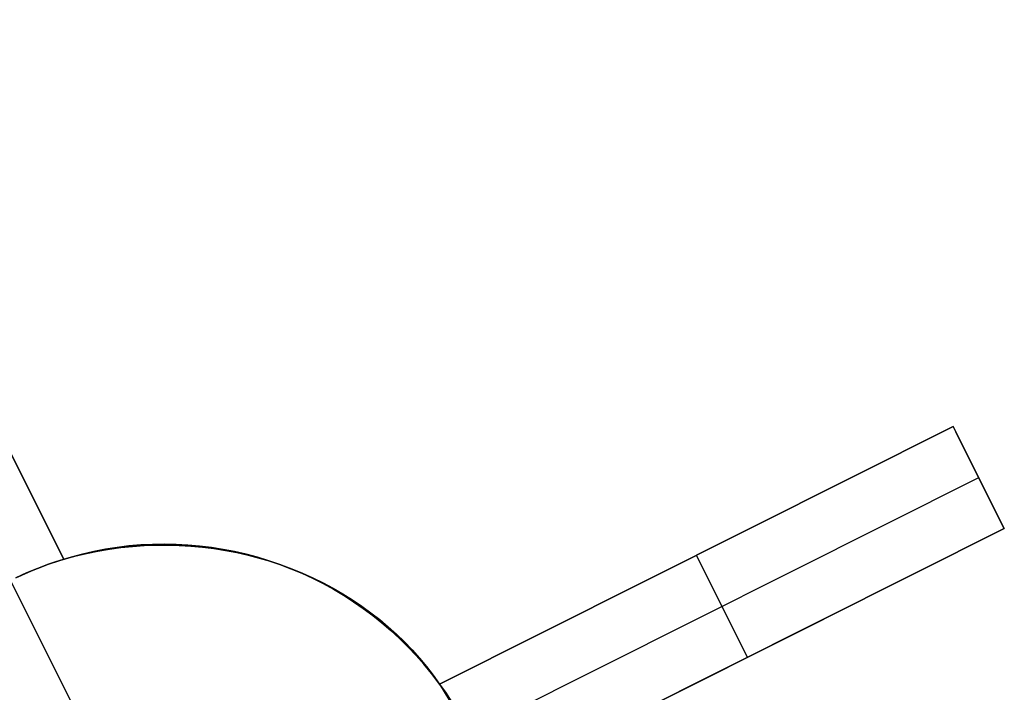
# Model space of a CAD drawing. Header units: millimetres. Extents: x 6049 to 7254, y -11340 to -10297.
# Tile 218 of 237: x 6635 to 6644, y -10586 to -10580. Entities that reach past the tile are written whole.
import ezdxf

# ---------------------------------------------------------------- set-up
doc = ezdxf.new("R2010")
doc.units = ezdxf.units.MM
doc.layers.add('color', color=7, linetype='Continuous')

msp = doc.modelspace()

# ---------------------------------------------------------------- linework, layer by layer
at = {"layer": 'color', "color": 254, "true_color": 0xcad1ee}
for p, q in [((6632.9631, -10580.276, 8.9528), (6635.3354, -10585.0096, 11.1174)), ((6632.9631, -10580.276, 8.9528), (6635.3354, -10585.0096, 11.1174)), ((6635.3354, -10585.0096, 3.658), (6632.9631, -10580.276, 8.9528)), ((6635.3354, -10585.0096, 3.658), (6632.9631, -10580.276, 8.9528)), ((6635.3354, -10585.0096, 7.3877), (6633.6643, -10581.6752, 7.3877)), ((6638.6342, -10586.1058, 11.7947), (6643.1418, -10583.8468, 11.0543)), ((6638.6342, -10586.1058, 11.7947), (6643.1418, -10583.8468, 11.0543)), ((6643.1418, -10583.8468, 10.7), (6638.6342, -10586.1058, 5.658)), ((6643.1418, -10583.8468, 10.7), (6638.6342, -10586.1058, 5.658)), ((6643.1418, -10583.8468, 11.0543), (6643.5898, -10584.7408, 11.4504)), ((6643.1418, -10583.8468, 10.7), (6643.1418, -10583.8468, 11.0543)), ((6643.1418, -10583.8468, 11.0543), (6643.5898, -10584.7408, 11.4504)), ((6643.5898, -10584.7408, 10.7), (6643.1418, -10583.8468, 10.7)), ((6643.1418, -10583.8468, 10.7), (6643.1418, -10583.8468, 11.0543)), ((6643.5898, -10584.7408, 10.7), (6643.1418, -10583.8468, 10.7)), ((6643.5898, -10584.7408, 11.0752), (6643.1654, -10583.8939, 11.0752)), ((6638.8957, -10586.534, 5.7), (6643.3658, -10584.2938, 10.7)), ((6643.3658, -10584.2938, 11.2525), (6643.3658, -10584.2938, 10.7)), ((6641.3773, -10584.7311, 8.7264), (6638.6342, -10586.1058, 8.7264)), ((6643.5898, -10584.7408, 11.4504), (6639.0823, -10586.9998, 12.1981)), ((6643.5898, -10584.7408, 11.4504), (6639.0823, -10586.9998, 12.1981)), ((6639.0823, -10586.9998, 5.658), (6643.5898, -10584.7408, 10.7)), ((6639.0823, -10586.9998, 5.658), (6643.5898, -10584.7408, 10.7)), ((6643.5898, -10584.7408, 10.7), (6643.5898, -10584.7408, 11.4504)), ((6643.5898, -10584.7408, 10.7), (6643.5898, -10584.7408, 11.4504)), ((6635.7028, -10584.922, -7.3), (6635.6011, -10584.9414, -7.3)), ((6635.6011, -10584.9414, 2.6162), (6635.7028, -10584.922, 2.6162)), ((6635.7028, -10584.922, -7.3), (6635.6011, -10584.9414, -7.3)), ((6635.6349, -10584.9392, 11.1088), (6635.7361, -10584.9222, 11.1087)), ((6635.6349, -10584.9392, 11.1088), (6635.7361, -10584.9222, 11.1087)), ((6635.8052, -10584.9061, -7.3), (6635.7028, -10584.922, -7.3)), ((6635.7028, -10584.922, 2.6162), (6635.8052, -10584.9061, 2.6162)), ((6635.8052, -10584.9061, -7.3), (6635.7028, -10584.922, -7.3)), ((6635.7361, -10584.9222, 11.1087), (6635.8379, -10584.9085, 11.11)), ((6635.7361, -10584.9222, 11.1087), (6635.8379, -10584.9085, 11.11)), ((6635.908, -10584.8938, -7.3), (6635.8052, -10584.9061, -7.3)), ((6635.8052, -10584.9061, 2.6162), (6635.908, -10584.8938, 2.6162)), ((6635.908, -10584.8938, -7.3), (6635.8052, -10584.9061, -7.3)), ((6635.8379, -10584.9085, 11.11), (6635.9399, -10584.898, 11.1126)), ((6635.8379, -10584.9085, 11.11), (6635.9399, -10584.898, 11.1126)), ((6636.0112, -10584.885, -7.3), (6635.908, -10584.8938, -7.3)), ((6635.908, -10584.8938, 2.6162), (6636.0112, -10584.885, 2.6162)), ((6636.0112, -10584.885, -7.3), (6635.908, -10584.8938, -7.3)), ((6635.9399, -10584.898, 11.1126), (6636.0422, -10584.8908, 11.1166)), ((6635.9399, -10584.898, 11.1126), (6636.0422, -10584.8908, 11.1166)), ((6636.1146, -10584.8798, -7.3), (6636.0112, -10584.885, -7.3)), ((6636.0112, -10584.885, 2.6162), (6636.1146, -10584.8798, 2.6162)), ((6636.1146, -10584.8798, -7.3), (6636.0112, -10584.885, -7.3)), ((6636.0422, -10584.8908, 11.1166), (6636.1447, -10584.8869, 11.122)), ((6636.0422, -10584.8908, 11.1166), (6636.1447, -10584.8869, 11.122)), ((6636.2182, -10584.8782, -7.3), (6636.1146, -10584.8798, -7.3)), ((6636.1146, -10584.8798, 2.6162), (6636.2182, -10584.8782, 2.6162)), ((6636.2182, -10584.8782, -7.3), (6636.1146, -10584.8798, -7.3)), ((6636.1447, -10584.8869, 11.122), (6636.2471, -10584.8862, 11.1288)), ((6636.1447, -10584.8869, 11.122), (6636.2471, -10584.8862, 11.1288)), ((6636.3217, -10584.8801, -7.3), (6636.2182, -10584.8782, -7.3)), ((6636.2182, -10584.8782, 2.6162), (6636.3217, -10584.8801, 2.6162)), ((6636.3217, -10584.8801, -7.3), (6636.2182, -10584.8782, -7.3)), ((6636.2471, -10584.8862, 11.1288), (6636.3494, -10584.8889, 11.1369)), ((6636.2471, -10584.8862, 11.1288), (6636.3494, -10584.8889, 11.1369)), ((6636.4251, -10584.8856, -7.3), (6636.3217, -10584.8801, -7.3)), ((6636.3217, -10584.8801, 2.6162), (6636.4251, -10584.8856, 2.6162)), ((6636.4251, -10584.8856, -7.3), (6636.3217, -10584.8801, -7.3)), ((6636.3494, -10584.8889, 11.1369), (6636.4514, -10584.8949, 11.1463)), ((6636.3494, -10584.8889, 11.1369), (6636.4514, -10584.8949, 11.1463)), ((6636.5283, -10584.8947, -7.3), (6636.4251, -10584.8856, -7.3)), ((6636.4251, -10584.8856, 2.6162), (6636.5283, -10584.8947, 2.6162)), ((6636.5283, -10584.8947, -7.3), (6636.4251, -10584.8856, -7.3)), ((6636.4514, -10584.8949, 11.1463), (6636.5531, -10584.9042, 11.1571)), ((6636.4514, -10584.8949, 11.1463), (6636.5531, -10584.9042, 11.1571)), ((6636.6311, -10584.9073, -7.3), (6636.5283, -10584.8947, -7.3)), ((6636.5283, -10584.8947, 2.6162), (6636.6311, -10584.9073, 2.6162)), ((6636.6311, -10584.9073, -7.3), (6636.5283, -10584.8947, -7.3)), ((6636.5531, -10584.9042, 11.1571), (6636.6542, -10584.9168, 11.1691)), ((6636.5531, -10584.9042, 11.1571), (6636.6542, -10584.9168, 11.1691)), ((6636.7334, -10584.9235, -7.3), (6636.6311, -10584.9073, -7.3)), ((6636.6311, -10584.9073, 2.6162), (6636.7334, -10584.9235, 2.6162)), ((6636.7334, -10584.9235, -7.3), (6636.6311, -10584.9073, -7.3)), ((6636.6542, -10584.9168, 11.1691), (6636.7548, -10584.9326, 11.1825)), ((6636.6542, -10584.9168, 11.1691), (6636.7548, -10584.9326, 11.1825)), ((6635.3999, -10584.9906, -7.3), (6635.3007, -10585.0204, -7.3)), ((6635.3007, -10585.0204, 2.6162), (6635.3999, -10584.9906, 2.6162)), ((6635.3999, -10584.9906, -7.3), (6635.3007, -10585.0204, -7.3)), ((6635.3354, -10585.0096, 11.1174), (6635.4344, -10584.983, 11.1132)), ((6635.3354, -10585.0096, 11.1174), (6635.4344, -10584.983, 11.1132)), ((6635.5001, -10584.9643, -7.3), (6635.3999, -10584.9906, -7.3)), ((6635.3999, -10584.9906, 2.6162), (6635.5001, -10584.9643, 2.6162)), ((6635.5001, -10584.9643, -7.3), (6635.3999, -10584.9906, -7.3)), ((6635.4344, -10584.983, 11.1132), (6635.5343, -10584.9595, 11.1103)), ((6635.4344, -10584.983, 11.1132), (6635.5343, -10584.9595, 11.1103)), ((6635.6011, -10584.9414, -7.3), (6635.5001, -10584.9643, -7.3)), ((6635.5001, -10584.9643, 2.6162), (6635.6011, -10584.9414, 2.6162)), ((6635.6011, -10584.9414, -7.3), (6635.5001, -10584.9643, -7.3)), ((6635.5343, -10584.9595, 11.1103), (6635.6349, -10584.9392, 11.1088)), ((6635.5343, -10584.9595, 11.1103), (6635.6349, -10584.9392, 11.1088)), ((6636.835, -10584.9432, -7.3), (6636.7334, -10584.9235, -7.3)), ((6636.7334, -10584.9235, 2.6162), (6636.835, -10584.9432, 2.6162)), ((6636.835, -10584.9432, -7.3), (6636.7334, -10584.9235, -7.3)), ((6636.7548, -10584.9326, 11.1825), (6636.8546, -10584.9516, 11.1972)), ((6636.7548, -10584.9326, 11.1825), (6636.8546, -10584.9516, 11.1972)), ((6636.936, -10584.9664, -7.3), (6636.835, -10584.9432, -7.3)), ((6636.835, -10584.9432, 2.6162), (6636.936, -10584.9664, 2.6162)), ((6636.936, -10584.9664, -7.3), (6636.835, -10584.9432, -7.3)), ((6636.8546, -10584.9516, 11.1972), (6636.9535, -10584.9739, 11.2132)), ((6636.8546, -10584.9516, 11.1972), (6636.9535, -10584.9739, 11.2132)), ((6637.036, -10584.9931, -7.3), (6636.936, -10584.9664, -7.3)), ((6636.936, -10584.9664, 2.6162), (6637.036, -10584.9931, 2.6162)), ((6637.036, -10584.9931, -7.3), (6636.936, -10584.9664, -7.3)), ((6636.9535, -10584.9739, 11.2132), (6637.0514, -10584.9994, 11.2304)), ((6636.9535, -10584.9739, 11.2132), (6637.0514, -10584.9994, 11.2304)), ((6637.1351, -10585.0232, -7.3), (6637.036, -10584.9931, -7.3)), ((6637.036, -10584.9931, 2.6162), (6637.1351, -10585.0232, 2.6162)), ((6637.1351, -10585.0232, -7.3), (6637.036, -10584.9931, -7.3)), ((6637.0514, -10584.9994, 11.2304), (6637.1483, -10585.028, 11.2488)), ((6637.0514, -10584.9994, 11.2304), (6637.1483, -10585.028, 11.2488)), ((6640.888, -10584.9763, 8.179), (6640.888, -10584.9763, 11.437)), ((6641.336, -10585.8703, 8.179), (6640.888, -10584.9763, 8.179)), ((6635.1058, -10585.0902, -7.3), (6635.0102, -10585.1301, -7.3)), ((6635.0102, -10585.1301, 2.6162), (6635.1058, -10585.0902, 2.6162)), ((6635.1058, -10585.0902, -7.3), (6635.0102, -10585.1301, -7.3)), ((6635.0661, -10585.1063, 3.6923), (6635.1328, -10585.0796, 3.6863)), ((6635.0661, -10585.1063, 3.6923), (6635.1328, -10585.0796, 3.6863)), ((6635.2027, -10585.0537, -7.3), (6635.1058, -10585.0902, -7.3)), ((6635.1058, -10585.0902, 2.6162), (6635.2027, -10585.0537, 2.6162)), ((6635.2027, -10585.0537, -7.3), (6635.1058, -10585.0902, -7.3)), ((6635.1328, -10585.0796, 3.6863), (6635.1999, -10585.0546, 3.6785)), ((6635.1328, -10585.0796, 3.6863), (6635.1999, -10585.0546, 3.6785)), ((6635.1999, -10585.0546, 3.6785), (6635.2675, -10585.0312, 3.6691)), ((6635.1999, -10585.0546, 3.6785), (6635.2675, -10585.0312, 3.6691)), ((6635.3007, -10585.0204, -7.3), (6635.2027, -10585.0537, -7.3)), ((6635.2027, -10585.0537, 2.6162), (6635.3007, -10585.0204, 2.6162)), ((6635.3007, -10585.0204, -7.3), (6635.2027, -10585.0537, -7.3)), ((6635.2675, -10585.0312, 3.6691), (6635.3354, -10585.0096, 3.658)), ((6635.2675, -10585.0312, 3.6691), (6635.3354, -10585.0096, 3.658)), ((6635.3354, -10585.0096, 3.658), (6635.3354, -10585.0096, 11.1174)), ((6635.3354, -10585.0096, 3.658), (6635.3354, -10585.0096, 11.1174)), ((6637.2331, -10585.0567, -7.3), (6637.1351, -10585.0232, -7.3)), ((6637.1351, -10585.0232, 2.6162), (6637.2331, -10585.0567, 2.6162)), ((6637.2331, -10585.0567, -7.3), (6637.1351, -10585.0232, -7.3)), ((6637.1483, -10585.028, 11.2488), (6637.2439, -10585.0598, 11.2684)), ((6637.1483, -10585.028, 11.2488), (6637.2439, -10585.0598, 11.2684)), ((6637.3299, -10585.0935, -7.3), (6637.2331, -10585.0567, -7.3)), ((6637.2331, -10585.0567, 2.6162), (6637.3299, -10585.0935, 2.6162)), ((6637.3299, -10585.0935, -7.3), (6637.2331, -10585.0567, -7.3)), ((6637.2439, -10585.0598, 11.2684), (6637.3381, -10585.0947, 11.2892)), ((6637.2439, -10585.0598, 11.2684), (6637.3381, -10585.0947, 11.2892)), ((6637.4254, -10585.1337, -7.3), (6637.3299, -10585.0935, -7.3)), ((6637.3299, -10585.0935, 2.6162), (6637.4254, -10585.1337, 2.6162)), ((6637.4254, -10585.1337, -7.3), (6637.3299, -10585.0935, -7.3)), ((6637.3381, -10585.0947, 11.2892), (6637.431, -10585.1326, 11.3112)), ((6637.3381, -10585.0947, 11.2892), (6637.431, -10585.1326, 11.3112)), ((6635.0102, -10585.1301, -7.3), (6634.9161, -10585.1733, -7.3)), ((6634.9161, -10585.1733, 2.6162), (6635.0102, -10585.1301, 2.6162)), ((6635.0102, -10585.1301, -7.3), (6634.9161, -10585.1733, -7.3)), ((6634.9344, -10585.1646, 3.6991), (6634.9999, -10585.1346, 3.6966)), ((6634.9344, -10585.1646, 3.6991), (6634.9999, -10585.1346, 3.6966)), ((6634.9999, -10585.1346, 3.6966), (6635.0661, -10585.1063, 3.6923)), ((6634.9999, -10585.1346, 3.6966), (6635.0661, -10585.1063, 3.6923)), ((6637.5194, -10585.1772, -7.3), (6637.4254, -10585.1337, -7.3)), ((6637.4254, -10585.1337, 2.6162), (6637.5194, -10585.1772, 2.6162)), ((6637.5194, -10585.1772, -7.3), (6637.4254, -10585.1337, -7.3)), ((6637.431, -10585.1326, 11.3112), (6637.5222, -10585.1735, 11.3343)), ((6637.431, -10585.1326, 11.3112), (6637.5222, -10585.1735, 11.3343)), ((6637.6118, -10585.2239, -7.3), (6637.5194, -10585.1772, -7.3)), ((6637.5194, -10585.1772, 2.6162), (6637.6118, -10585.2239, 2.6162)), ((6637.6118, -10585.2239, -7.3), (6637.5194, -10585.1772, -7.3)), ((6637.5222, -10585.1735, 11.3343), (6637.6118, -10585.2174, 11.3585)), ((6637.5222, -10585.1735, 11.3343), (6637.6118, -10585.2174, 11.3585)), ((6635.6537, -10586.7606, -7.3), (6634.8696, -10585.1961, -7.3)), ((6637.6118, -10585.2174, 11.3585), (6637.6996, -10585.2641, 11.3838)), ((6637.6118, -10585.2174, 11.3585), (6637.6996, -10585.2641, 11.3838)), ((6637.7026, -10585.2737, -7.3), (6637.6118, -10585.2239, -7.3)), ((6637.6118, -10585.2239, 2.6162), (6637.7026, -10585.2737, 2.6162)), ((6637.7026, -10585.2737, -7.3), (6637.6118, -10585.2239, -7.3)), ((6637.6996, -10585.2641, 11.3838), (6637.7855, -10585.3137, 11.4101)), ((6637.6996, -10585.2641, 11.3838), (6637.7855, -10585.3137, 11.4101)), ((6637.7916, -10585.3266, -7.3), (6637.7026, -10585.2737, -7.3)), ((6637.7026, -10585.2737, 2.6162), (6637.7916, -10585.3266, 2.6162)), ((6637.7916, -10585.3266, -7.3), (6637.7026, -10585.2737, -7.3)), ((6637.7855, -10585.3137, 11.4101), (6637.8695, -10585.3661, 11.4374)), ((6637.7855, -10585.3137, 11.4101), (6637.8695, -10585.3661, 11.4374)), ((6637.8787, -10585.3826, -7.3), (6637.7916, -10585.3266, -7.3)), ((6637.7916, -10585.3266, 2.6162), (6637.8787, -10585.3826, 2.6162)), ((6637.8787, -10585.3826, -7.3), (6637.7916, -10585.3266, -7.3)), ((6637.8695, -10585.3661, 11.4374), (6637.9513, -10585.4213, 11.4658)), ((6637.8695, -10585.3661, 11.4374), (6637.9513, -10585.4213, 11.4658)), ((6637.9639, -10585.4416, -7.3), (6637.8787, -10585.3826, -7.3)), ((6637.8787, -10585.3826, 2.6162), (6637.9639, -10585.4416, 2.6162)), ((6637.9639, -10585.4416, -7.3), (6637.8787, -10585.3826, -7.3)), ((6637.9513, -10585.4213, 11.4658), (6638.031, -10585.479, 11.495)), ((6637.9513, -10585.4213, 11.4658), (6638.031, -10585.479, 11.495)), ((6638.0469, -10585.5034, -7.3), (6637.9639, -10585.4416, -7.3)), ((6637.9639, -10585.4416, 2.6162), (6638.0469, -10585.5034, 2.6162)), ((6638.0469, -10585.5034, -7.3), (6637.9639, -10585.4416, -7.3)), ((6638.031, -10585.479, 11.495), (6638.1083, -10585.5394, 11.5252)), ((6638.031, -10585.479, 11.495), (6638.1083, -10585.5394, 11.5252)), ((6638.1278, -10585.5681, -7.3), (6638.0469, -10585.5034, -7.3)), ((6638.0469, -10585.5034, 2.6162), (6638.1278, -10585.5681, 2.6162)), ((6638.1278, -10585.5681, -7.3), (6638.0469, -10585.5034, -7.3)), ((6638.1083, -10585.5394, 11.5252), (6638.1833, -10585.6022, 11.5562)), ((6638.1083, -10585.5394, 11.5252), (6638.1833, -10585.6022, 11.5562)), ((6638.2064, -10585.6356, -7.3), (6638.1278, -10585.5681, -7.3)), ((6638.1278, -10585.5681, 2.6162), (6638.2064, -10585.6356, 2.6162)), ((6638.2064, -10585.6356, -7.3), (6638.1278, -10585.5681, -7.3)), ((6638.1833, -10585.6022, 11.5562), (6638.2558, -10585.6675, 11.5881)), ((6638.1833, -10585.6022, 11.5562), (6638.2558, -10585.6675, 11.5881)), ((6639.0823, -10586.9998, 8.9281), (6642.0057, -10585.5347, 8.9281)), ((6638.2826, -10585.7057, -7.3), (6638.2064, -10585.6356, -7.3)), ((6638.2064, -10585.6356, 2.6162), (6638.2826, -10585.7057, 2.6162)), ((6638.2826, -10585.7057, -7.3), (6638.2064, -10585.6356, -7.3)), ((6638.2558, -10585.6675, 11.5881), (6638.3257, -10585.7352, 11.6208)), ((6638.2558, -10585.6675, 11.5881), (6638.3257, -10585.7352, 11.6208)), ((6638.3564, -10585.7784, -7.3), (6638.2826, -10585.7057, -7.3)), ((6638.2826, -10585.7057, 2.6162), (6638.3564, -10585.7784, 2.6162)), ((6638.3564, -10585.7784, -7.3), (6638.2826, -10585.7057, -7.3)), ((6638.3257, -10585.7352, 11.6208), (6638.393, -10585.8051, 11.6542)), ((6638.3257, -10585.7352, 11.6208), (6638.393, -10585.8051, 11.6542)), ((6638.4276, -10585.8536, -7.3), (6638.3564, -10585.7784, -7.3)), ((6638.3564, -10585.7784, 2.6162), (6638.4276, -10585.8536, 2.6162)), ((6638.4276, -10585.8536, -7.3), (6638.3564, -10585.7784, -7.3)), ((6638.393, -10585.8051, 11.6542), (6638.4576, -10585.8772, 11.6884)), ((6638.393, -10585.8051, 11.6542), (6638.4576, -10585.8772, 11.6884)), ((6638.4961, -10585.9312, -7.3), (6638.4276, -10585.8536, -7.3)), ((6638.4276, -10585.8536, 2.6162), (6638.4961, -10585.9312, 2.6162)), ((6638.4961, -10585.9312, -7.3), (6638.4276, -10585.8536, -7.3)), ((6641.336, -10585.8703, 11.8368), (6641.336, -10585.8703, 8.179)), ((6638.4576, -10585.8772, 11.6884), (6638.5194, -10585.9514, 11.7232)), ((6638.4576, -10585.8772, 11.6884), (6638.5194, -10585.9514, 11.7232)), ((6638.562, -10586.0112, -7.3), (6638.4961, -10585.9312, -7.3)), ((6638.4961, -10585.9312, 2.6162), (6638.562, -10586.0112, 2.6162)), ((6638.562, -10586.0112, -7.3), (6638.4961, -10585.9312, -7.3)), ((6638.5194, -10585.9514, 11.7232), (6638.5783, -10586.0277, 11.7586)), ((6638.5194, -10585.9514, 11.7232), (6638.5783, -10586.0277, 11.7586)), ((6638.625, -10586.0933, -7.3), (6638.562, -10586.0112, -7.3)), ((6638.562, -10586.0112, 2.6162), (6638.625, -10586.0933, 2.6162)), ((6638.625, -10586.0933, -7.3), (6638.562, -10586.0112, -7.3)), ((6638.5783, -10586.0277, 11.7586), (6638.6342, -10586.1058, 11.7947)), ((6638.5783, -10586.0277, 11.7586), (6638.6342, -10586.1058, 11.7947)), ((6638.6852, -10586.1776, -7.3), (6638.625, -10586.0933, -7.3)), ((6638.625, -10586.0933, 2.6162), (6638.6852, -10586.1776, 2.6162)), ((6638.6852, -10586.1776, -7.3), (6638.625, -10586.0933, -7.3)), ((6638.6342, -10586.1058, 11.7947), (6638.6342, -10586.1058, 5.658)), ((6638.6342, -10586.1058, 5.658), (6638.8957, -10586.534, 5.7)), ((6638.6342, -10586.1058, 11.7947), (6638.6342, -10586.1058, 5.658)), ((6638.6342, -10586.1058, 5.658), (6638.8957, -10586.534, 5.7)), ((6638.6852, -10586.1776, 2.6162), (6638.7424, -10586.2639, 2.6162))]:
    msp.add_line(p, q, dxfattribs=at)

doc.saveas('drawing.dxf')
